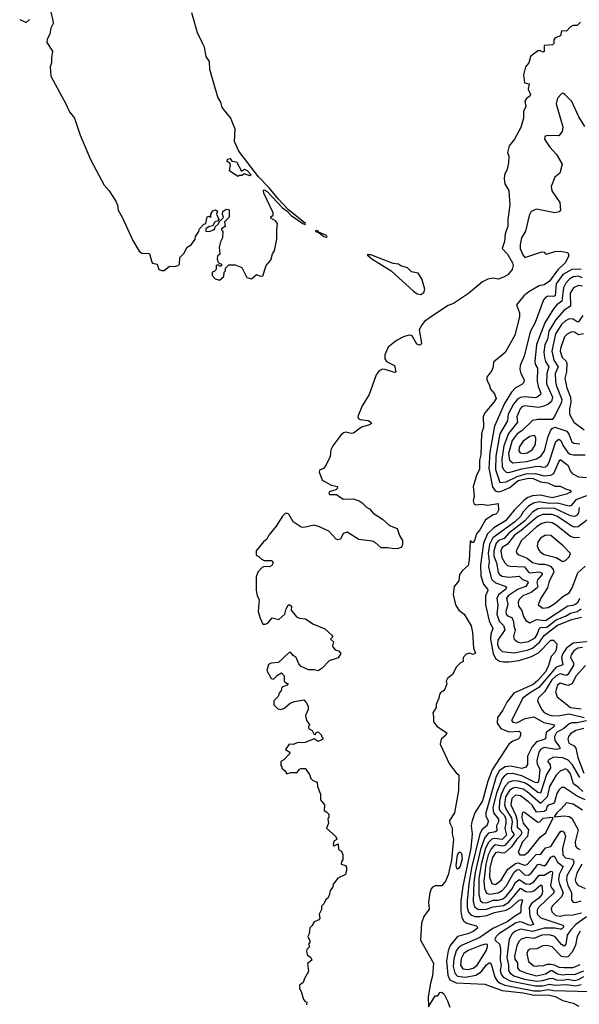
# Model space of a CAD drawing. Extents: x 1678431 to 1860718, y 384618 to 522882.
# Tile 253 of 256: x 1728015 to 1732271, y 489499 to 496984. Entities that reach past the tile are written whole.
import ezdxf

# ---------------------------------------------------------------- set-up
doc = ezdxf.new("R2010")
doc.units = 0

msp = doc.modelspace()

# ---------------------------------------------------------------- linework, layer by layer
at = {"layer": '0CON10XD'}
for points in [[(1728235.8, 497105), (1728268.3, 496978.3), (1728268.8, 496955), (1728251.7, 496918.3), (1728245.5, 496874.5), (1728224.4, 496835), (1728221.2, 496811.2), (1728263.6, 496743.6), (1728256.2, 496695), (1728258, 496655), (1728246.2, 496625), (1728253.1, 496555), (1728365.6, 496345), (1728395, 496284), (1728431.5, 496235), (1728474.5, 496105), (1728557.1, 495917.1), (1728656.9, 495726.9), (1728695, 495683.8), (1728745.6, 495605), (1728758.6, 495575), (1728764.2, 495535), (1728795, 495482), (1728874.6, 495304.6), (1728924.5, 495224.5), (1728945, 495208), (1728996.8, 495206.8), (1729005.7, 495195), (1729019.5, 495139.5), (1729025, 495133.3), (1729060, 495125), (1729072.5, 495085), (1729095, 495077.5), (1729115, 495077.5), (1729155, 495110), (1729193, 495107), (1729220, 495115), (1729230, 495125), (1729232.5, 495175), (1729263, 495207)], [(1729263, 495207), (1729290, 495255), (1729318.3, 495271.7), (1729350, 495315), (1729352.5, 495335), (1729377, 495373), (1729382.5, 495395), (1729415, 495430), (1729430, 495435), (1729440, 495485), (1729455, 495490), (1729468.3, 495481.7), (1729470, 495505), (1729485, 495530), (1729505, 495537.5), (1729518.3, 495528.3), (1729512.5, 495505), (1729530, 495465), (1729518.3, 495451.7), (1729505, 495450), (1729495, 495440), (1729483, 495417), (1729455, 495412.5), (1729430, 495395), (1729430, 495375), (1729455, 495372.5), (1729490, 495385), (1729500, 495395), (1729501.7, 495408.3), (1729528.3, 495431.7), (1729531.7, 495448.3), (1729565, 495480), (1729557.5, 495505), (1729560, 495525), (1729585, 495542.5), (1729601.7, 495541.7), (1729607.5, 495537.5), (1729607, 495483), (1729573, 495447), (1729578.3, 495411.7), (1729550, 495395), (1729550, 495385), (1729560, 495375), (1729557.5, 495325), (1729542.5, 495295), (1729532.5, 495255), (1729537.5, 495202.5), (1729520, 495185), (1729517.5, 495165), (1729523, 495143), (1729531.7, 495131.7), (1729550, 495125), (1729550, 495115), (1729545, 495110), (1729535, 495110), (1729525, 495120), (1729510, 495115), (1729510, 495085), (1729495, 495070), (1729480, 495065), (1729478.3, 495038.3), (1729503, 495013), (1729535, 495003.3), (1729568.3, 495031.7), (1729570, 495065), (1729580, 495075), (1729580, 495095), (1729605, 495120), (1729655, 495120), (1729705, 495100), (1729743.6, 495023.6), (1729777, 495013), (1729815, 495047.5), (1729845, 495033.3), (1729865, 495037.5), (1729890, 495115), (1729926.2, 495155), (1729938.8, 495205), (1729954.2, 495225.8), (1729970, 495315), (1729970, 495385), (1729975.8, 495435), (1729960.8, 495455), (1729925.8, 495475), (1729924.5, 495485.5), (1729942.5, 495497.5), (1729942.2, 495515), (1729872.9, 495665), (1729868.8, 495685), (1729875, 495691.2), (1729897.8, 495677.8), (1730015, 495554.2), (1730049.4, 495529.4), (1730080, 495495), (1730167.5, 495435), (1730185, 495427.5), (1730190, 495435), (1730058.8, 495538.8), (1729981.5, 495621.5), (1729912.5, 495705), (1729830.3, 495790.3), (1729680.8, 495985), (1729648.3, 496058.3), (1729653.8, 496155), (1729636.2, 496195), (1729620, 496235), (1729554.2, 496315), (1729545.8, 496355.8), (1729522, 496395), (1729461.8, 496605), (1729458, 496665), (1729434.5, 496704.5), (1729419.5, 496775), (1729406.5, 496806.5), (1729366.5, 496885), (1729323.3, 497035)], [(1728015, 496984), (1728065, 496962.5), (1728088.8, 496985)], [(1732280, 496965), (1732255, 496940), (1732225, 496940), (1732205, 496930), (1732175, 496897.5), (1732135, 496900), (1732128.3, 496861.7), (1732087.5, 496845), (1732078.3, 496831.7), (1732076.4, 496803.6), (1732068.3, 496791.7), (1732003, 496787), (1732005, 496742.5), (1731995, 496737.5), (1731975, 496746.7), (1731955, 496746.2), (1731900, 496705), (1731886.7, 496655), (1731862.5, 496625), (1731846.7, 496565), (1731853.3, 496503.3), (1731890, 496495), (1731883.3, 496455), (1731900, 496415), (1731895, 496402.5), (1731870, 496385), (1731857.5, 496365), (1731863.3, 496325), (1731846, 496285), (1731845.6, 496235), (1731826.6, 496163.4), (1731778.1, 496075), (1731738.8, 496025), (1731726.2, 495975), (1731735.8, 495945.8), (1731733.3, 495895), (1731723.4, 495846.6), (1731702.9, 495805), (1731699.2, 495775), (1731704.3, 495735), (1731736.4, 495686.4), (1731743.8, 495575), (1731726.4, 495465), (1731726.9, 495415), (1731707.9, 495355), (1731702, 495298), (1731685.3, 495245.3), (1731725, 495201.8), (1731763.1, 495135), (1731768.9, 495115), (1731760.4, 495085), (1731726.6, 495045), (1731695, 495025.3), (1731655, 495011.9), (1731615, 495018.5), (1731575, 495011.4), (1731535, 494990), (1731427.6, 494902.4), (1731313.6, 494826.4), (1731275, 494811.3), (1731155, 494732.6), (1731095, 494688.7), (1731073.7, 494665), (1731054.1, 494625), (1731070, 494525), (1731065, 494512.5), (1731055, 494508.8), (1731035, 494516.2), (1731003.3, 494575), (1730993.4, 494583.4), (1730975.2, 494585.2), (1730935, 494573), (1730881.6, 494545), (1730816.9, 494495), (1730793, 494437), (1730791.9, 494405), (1730805.8, 494385), (1730865.2, 494355.2), (1730876.2, 494303.8), (1730865, 494301.2), (1730795.2, 494325.2), (1730773.6, 494326.4), (1730748.1, 494315), (1730727, 494283), (1730672.7, 494135), (1730620.5, 494049.5), (1730588, 493968), (1730588.8, 493955), (1730603.4, 493943.4), (1730665, 493937.5), (1730686.2, 493925), (1730690, 493915), (1730676.7, 493905), (1730615, 493885.6), (1730555, 493840), (1730535, 493838.6), (1730495, 493848.8), (1730476.9, 493843.1), (1730456.9, 493825), (1730396.9, 493745), (1730382, 493715), (1730377, 493663), (1730340.7, 493589.3), (1730325, 493572.5), (1730295, 493560), (1730292.5, 493545), (1730316.4, 493486.4), (1730330, 493475), (1730385, 493446), (1730432.5, 493435), (1730430.7, 493419.3), (1730420.5, 493409.5), (1730370, 493395), (1730366.7, 493385), (1730372.5, 493375), (1730424.1, 493374.1), (1730475, 493339.5), (1730551.4, 493341.4), (1730596.3, 493326.3), (1730620.4, 493310.4), (1730654, 493275), (1730675, 493264), (1730703.2, 493233.2), (1730775, 493186.2), (1730827.7, 493137.7), (1730886.7, 493115), (1730903.8, 493063.8), (1730926.2, 493025), (1730926.7, 492993.3), (1730920, 492975), (1730895, 492964), (1730865, 492960), (1730811.8, 492968.2), (1730765, 492968.5), (1730715, 493010.8), (1730695, 493020), (1730595, 493031.9), (1730505, 493088.6), (1730475, 493077.5), (1730456.2, 493035), (1730435, 493029.2), (1730422, 493035), (1730367.5, 493095), (1730295, 493129.6), (1730255, 493140.8), (1730175, 493123.5), (1730156.9, 493126.9), (1730095, 493167.1), (1730061.3, 493225), (1730045, 493231.4), (1730035, 493228.6), (1730015, 493210), (1729966, 493134), (1729910, 493065), (1729894.6, 493035.4), (1729869.4, 493015), (1729814.4, 492945), (1729814, 492914), (1729835, 492903.3), (1729855, 492882.5), (1729875, 492872.5), (1729931.7, 492871.7), (1729942.5, 492855), (1729932.5, 492835), (1729915, 492823.3), (1729875, 492826.7), (1729859.5, 492820.5), (1729825.8, 492784.2), (1729812.7, 492747.3), (1729814.3, 492645.7), (1729822, 492605), (1729836, 492575), (1729829.2, 492485), (1729843.4, 492433.4), (1729865, 492387.5), (1729885, 492388), (1729905, 492398), (1729935, 492436.2), (1729986.7, 492423.3), (1730032.5, 492465), (1730042.5, 492505), (1730057, 492533), (1730065, 492537.5), (1730082.5, 492525), (1730080, 492495), (1730120, 492445), (1730143.2, 492433.2), (1730187.8, 492427.8), (1730245, 492392), (1730335, 492354.2), (1730390, 492305), (1730397, 492293), (1730380, 492275), (1730402.5, 492255), (1730393.8, 492225), (1730396.7, 492215), (1730415, 492193.3), (1730445, 492183.3), (1730456.7, 492165), (1730436.8, 492133.2), (1730369.5, 492110.5), (1730315.8, 492055), (1730285, 492034.3), (1730255, 492042.5), (1730211.7, 492041.7), (1730156.7, 492066.7), (1730137.3, 492087.3), (1730117.5, 492135), (1730095, 492150), (1730075, 492176.2), (1730065, 492173.3), (1729982.8, 492097.2), (1729927.9, 492092.1), (1729907.6, 492082.4)], [(1732312.6, 496172.6), (1732267.5, 496245), (1732215, 496362.5), (1732162, 496415), (1732145, 496424), (1732135, 496421.2), (1732105, 496387.5), (1732096, 496345), (1732145, 496170), (1732141.2, 496135), (1732115, 496100), (1732027, 496103), (1732010, 496095), (1732007.5, 496075), (1732046.7, 496015), (1732098.8, 495958.8), (1732140.8, 495885), (1732122.7, 495817.3), (1732084.2, 495785.8), (1732056.2, 495715), (1732063, 495683), (1732124, 495595), (1732129.2, 495535), (1732117.8, 495522.2), (1732085, 495515.7), (1731945, 495543.3), (1731905, 495526.7), (1731888.6, 495495), (1731862.7, 495377.3), (1731831.8, 495325), (1731820.4, 495275), (1731822.5, 495245), (1731841.2, 495195), (1731856.2, 495176.2), (1731985, 495218.2), (1732005, 495216.2), (1732013, 495203), (1732021.9, 495201.9), (1732085, 495221.2), (1732125, 495225.3), (1732183.5, 495215), (1732190.3, 495189.7), (1732164.4, 495135), (1732106.7, 495083.3), (1732045, 494996.2), (1732005, 494969.3), (1731965, 494959.3), (1731886.9, 494915), (1731849.6, 494885), (1731792.5, 494815), (1731815.6, 494755.6), (1731816.4, 494725), (1731780.5, 494585), (1731706.1, 494453.9), (1731619.3, 494380.7), (1731615.8, 494345), (1731605, 494317.5), (1731568, 494265), (1731568, 494245), (1731587, 494203), (1731596.2, 494175), (1731625, 494140), (1731637.8, 494105), (1731621.9, 494075), (1731552.3, 493995), (1731538.9, 493965), (1731542.5, 493885), (1731526.5, 493835), (1731521.2, 493675), (1731511.5, 493635), (1731513.3, 493566.7), (1731490.3, 493519.7), (1731463.3, 493435), (1731470.4, 493365), (1731463.5, 493325), (1731468.6, 493305), (1731485, 493296.9), (1731525, 493300.6), (1731575, 493292.7), (1731655, 493306.7), (1731656.1, 493256.1), (1731647.3, 493235), (1731635.6, 493225), (1731615, 493220.8), (1731558.1, 493181.9), (1731514.1, 493105), (1731488.8, 493075), (1731475, 493023.8), (1731465, 493008.8), (1731455, 493010), (1731445, 493022.5), (1731441.7, 493018.3), (1731434.2, 492874.2), (1731425, 492833.3), (1731383.7, 492796.3), (1731359.2, 492765), (1731355, 492717.5), (1731320, 492675), (1731310.8, 492615), (1731330, 492535), (1731355, 492496), (1731395.8, 492465), (1731447.5, 492375), (1731460, 492325), (1731467.7, 492205), (1731482.8, 492167.2), (1731465, 492157.5), (1731435, 492166.9), (1731410.5, 492159.5), (1731387.5, 492135), (1731387.5, 492105), (1731365, 492092.5), (1731337.5, 492065), (1731307.5, 492005), (1731267.5, 491975), (1731257.5, 491955), (1731262.5, 491935), (1731247.5, 491895), (1731239.3, 491880.7), (1731215, 491866.7), (1731207.5, 491855), (1731202.5, 491825), (1731183, 491777), (1731182.5, 491755), (1731156.7, 491715), (1731163.3, 491685), (1731162.5, 491645), (1731190, 491610), (1731262.5, 491562.5), (1731256.7, 491545), (1731221.2, 491515), (1731213.3, 491475), (1731284.1, 491324.1), (1731335, 491257.5), (1731353.8, 491243.8), (1731351.6, 491125), (1731321.2, 490955), (1731284.2, 490895), (1731286.2, 490875), (1731305, 490840), (1731304.2, 490795), (1731313.8, 490753.8), (1731299.2, 490595), (1731275, 490483.3), (1731254, 490435), (1731225, 490400), (1731175, 490400), (1731155, 490390), (1731144.1, 490375.9), (1731133.8, 490345), (1731124, 490275), (1731128.3, 490221.7), (1731090, 490165), (1731072, 490115), (1731064, 489985), (1731161.1, 489811.1), (1731155.3, 489715), (1731140.3, 489660.3), (1731122.2, 489555), (1731125, 489480), (1731175, 489563.8), (1731195, 489563.3), (1731211.2, 489588.8), (1731225, 489590), (1731243.3, 489575), (1731270, 489525), (1731287, 489477)], [(1729675, 495792.5), (1729610, 495835), (1729618.3, 495878.3), (1729613, 495893), (1729592.5, 495905), (1729595, 495922.5), (1729615, 495927.5), (1729629.3, 495909.3), (1729665, 495902.5), (1729701.7, 495831.7), (1729725, 495847.5), (1729745, 495836.2), (1729776.7, 495805), (1729765, 495797.5), (1729725, 495812.5), (1729705, 495800), (1729685, 495800), (1729675, 495792.5)], [(1730345, 495330), (1730352.5, 495335), (1730342.5, 495345), (1730287.5, 495367.5), (1730286.2, 495375), (1730275, 495381.2), (1730263, 495377), (1730293.3, 495363.3), (1730327.5, 495335), (1730345, 495330)], [(1731065, 494894.4), (1731089.8, 494910.2), (1731097.6, 494935), (1731073.9, 495013.9), (1731045, 495056.5), (1730995, 495066.8), (1730965, 495097.5), (1730915, 495112.1), (1730895, 495125.4), (1730855, 495129.8), (1730685, 495196.7), (1730657.5, 495195), (1730694, 495165), (1730841.2, 495075), (1731010.4, 494920.4), (1731038.9, 494898.9), (1731065, 494894.4)], [(1732285, 495087.9), (1732215, 495085.7), (1732145, 495047.3), (1732094.5, 494975), (1732087.7, 494885), (1732075, 494880.4), (1732032.4, 494882.4), (1732015.6, 494874.4), (1731999.6, 494855), (1731935, 494682.5), (1731898.7, 494611.3), (1731852.1, 494425), (1731821.8, 494355), (1731819.1, 494325), (1731826.2, 494295), (1731851.5, 494245), (1731848.9, 494225), (1731835, 494210.5), (1731785, 494184.1), (1731755, 494153.4), (1731703.5, 494065), (1731625.4, 493894.6), (1731591.7, 493695), (1731582.2, 493575), (1731611.5, 493431.5), (1731632.1, 493402.1), (1731655, 493394.8), (1731685, 493402.3), (1731742.2, 493427.8), (1731805, 493479.4), (1731885, 493499), (1731920.8, 493495), (1731975, 493471.1), (1732032.3, 493462.3), (1732085, 493437.9), (1732126.7, 493436.7), (1732165, 493417.3), (1732198.4, 493408.4), (1732208.6, 493395), (1732175, 493375.9), (1732065, 493349.8), (1731975, 493368.4), (1731915, 493365.2), (1731879.5, 493350.5), (1731850.4, 493329.6), (1731775.7, 493254.3), (1731709.8, 493175), (1731619.9, 493120.1), (1731571.8, 493075), (1731543.6, 493005), (1731519.5, 492840.5), (1731521, 492755), (1731542.1, 492692.1), (1731573.6, 492655), (1731575.5, 492645), (1731556.8, 492605), (1731557.9, 492535), (1731584.7, 492414.7), (1731614.8, 492355), (1731598.3, 492311.7), (1731596.4, 492275), (1731615.9, 492165.9), (1731635, 492127), (1731665, 492107.5), (1731695, 492101.6), (1731735, 492101), (1731815, 492112.7), (1731907.3, 492142.7), (1731959.6, 492170.4), (1732055, 492265.6), (1732076.1, 492266.1), (1732099.5, 492239.5), (1732095, 492193.8), (1732085, 492171.9), (1732057.1, 492142.9), (1732037, 492075), (1732013.7, 492025), (1731955, 491960), (1731919.2, 491930.8), (1731773.3, 491865), (1731720, 491795), (1731689.7, 491735), (1731649.8, 491680.2), (1731647, 491635), (1731675, 491594.7), (1731735, 491570), (1731813.8, 491573.8), (1731824.4, 491565), (1731824.4, 491545), (1731817.5, 491525), (1731806.2, 491515), (1731765, 491498.6), (1731736, 491475), (1731608.4, 491281.6), (1731576.3, 491195), (1731535.1, 491044.9), (1731476.2, 490955), (1731453.5, 490885), (1731450, 490855), (1731456.7, 490795), (1731446.2, 490686.2), (1731386.4, 490396.4), (1731369.6, 490285), (1731370, 490205), (1731377.4, 490157.4), (1731391.8, 490131.8), (1731416.5, 490116.5), (1731488, 490095), (1731497.1, 490085), (1731493.3, 490075), (1731465, 490052.8), (1731424, 490035), (1731345.7, 490014.3), (1731288.7, 489945), (1731274.1, 489905), (1731260.9, 489829.1), (1731271.4, 489721.4), (1731287.6, 489685), (1731335, 489660.8), (1731552.6, 489652.6), (1731685, 489603.5), (1731845, 489585.7), (1731928.4, 489568.4), (1732035, 489570.7), (1732088.1, 489558.1), (1732146.7, 489526.8), (1732225, 489508.2), (1732266.7, 489485)], [(1732295, 495022.6), (1732265, 495033.4), (1732225, 495028.8), (1732198.6, 495015), (1732169.1, 494980.9), (1732149.8, 494945), (1732138.3, 494845), (1732099.4, 494815), (1732075, 494786.6), (1732010.1, 494679.9), (1731945.5, 494515), (1731931.9, 494385), (1731935.7, 494365), (1731952.5, 494335), (1731951.3, 494235), (1731959.3, 494195), (1731979.1, 494145), (1731976.8, 494135), (1731955, 494116.1), (1731935, 494109.2), (1731855, 494115.9), (1731825, 494111.6), (1731801.1, 494098.9), (1731769.9, 494060.1), (1731728.9, 493985), (1731726.3, 493935), (1731666.9, 493835), (1731637.1, 493665), (1731634.6, 493565), (1731666.7, 493465), (1731715, 493470), (1731797.7, 493512.3), (1731865, 493531.8), (1731935.1, 493535.1), (1732005, 493514.9), (1732055, 493520), (1732076.3, 493535), (1732115, 493623.1), (1732125, 493638.2), (1732131.4, 493638.6), (1732186.7, 493595), (1732201.4, 493555), (1732216.9, 493535), (1732265, 493507.6), (1732326.9, 493503.1)], [(1732295, 494958.6), (1732265, 494961.9), (1732227.6, 494945), (1732202.9, 494905), (1732204.3, 494805), (1732155, 494775.2), (1732089.4, 494700.6), (1732040.7, 494615), (1732028.8, 494555), (1732008.5, 494511.5), (1732001.2, 494455), (1732005.5, 494415), (1732014.4, 494385), (1732039.2, 494345), (1732024.4, 494295), (1732022.6, 494215), (1732068.3, 494115), (1732058.9, 494081.1), (1732031.6, 494058.4), (1731995, 494042.6), (1731963.2, 494036.8), (1731855, 494047.9), (1731835, 494040), (1731820.8, 494025), (1731796.7, 493965), (1731801.6, 493925), (1731732.6, 493837.4), (1731696.8, 493745), (1731682.8, 493642.8), (1731685, 493588), (1731694.4, 493564.4), (1731714.9, 493544.9), (1731735, 493541), (1731835, 493569), (1731935, 493587.2), (1731965, 493588.8), (1731995, 493581.6), (1732015, 493585.7), (1732030.8, 493599.2), (1732045, 493626.4), (1732092.6, 493777.4), (1732115, 493793.9), (1732131.1, 493785), (1732149.7, 493745), (1732185, 493693.7), (1732200.5, 493680.5), (1732224.8, 493674.8), (1732315, 493676.9)], [(1732297.6, 494735), (1732265, 494686.2), (1732255, 494686.7), (1732225, 494706.7), (1732195, 494708.6), (1732165, 494694.3), (1732135, 494666.5), (1732090.1, 494595), (1732061.4, 494465), (1732076.5, 494395), (1732111.2, 494345), (1732088.3, 494295), (1732088.9, 494238.9), (1732094.4, 494205), (1732137.6, 494097.6), (1732135.8, 494075), (1732083, 493967), (1732065, 493945.5), (1731955, 493944.7), (1731915, 493937.9), (1731835, 493858.8), (1731797.6, 493835), (1731760.3, 493785), (1731732.8, 493685), (1731741.1, 493635), (1731765, 493613.7), (1731873.1, 493625), (1731945, 493646.6), (1731978.8, 493665), (1732005.3, 493705.3), (1732034.8, 493815.2), (1732052.9, 493857.1), (1732065.2, 493874.8), (1732085, 493886.5), (1732175.3, 493855), (1732192.2, 493832.2), (1732215, 493775.5), (1732230.8, 493765), (1732275, 493758.9)], [(1732302.1, 494595), (1732265, 494589.2), (1732235, 494607.6), (1732215, 494609.7), (1732177.8, 494592.2), (1732158, 494572), (1732128.1, 494485), (1732126.9, 494465), (1732140.5, 494415), (1732169.3, 494389.3), (1732176, 494375), (1732173.2, 494306.8), (1732161.2, 494255), (1732176.7, 494185), (1732204.1, 494114.1), (1732206.1, 494075), (1732195.7, 494025), (1732196.4, 493985), (1732228.5, 493925), (1732307, 493867)], [(1731845, 493686.7), (1731875, 493692.2), (1731912.7, 493715), (1731938.1, 493755), (1731941.7, 493801.7), (1731935.9, 493815.9), (1731925, 493822.5), (1731895, 493814.6), (1731845, 493780.8), (1731813.3, 493735), (1731810.9, 493705), (1731821, 493691), (1731845, 493686.7)], [(1732325, 493364.5), (1732245, 493333.1), (1732208.3, 493291.7), (1732195, 493285.6), (1732105, 493309.4), (1732045, 493305.5), (1731965, 493318.2), (1731921.7, 493308.3), (1731885, 493284.4), (1731845, 493242.5), (1731823.3, 493206.7), (1731778.1, 493165), (1731613.1, 493045), (1731589.4, 492995), (1731577.8, 492925), (1731585.4, 492865), (1731580.7, 492825), (1731600.6, 492740.6), (1731608, 492725), (1731633.3, 492703.4), (1731708.2, 492678.2), (1731718.7, 492665), (1731713.5, 492655), (1731658, 492615), (1731643.7, 492585), (1731651.2, 492531.2), (1731643.5, 492465), (1731661, 492411), (1731695, 492377.1), (1731705.3, 492345), (1731652.8, 492267.2), (1731649.7, 492235), (1731658, 492205), (1731685, 492180), (1731775, 492171.7), (1731875, 492191.4), (1731915, 492205.2), (1731968.2, 492251.8), (1732005, 492301.4), (1732105, 492381.8), (1732215, 492424.1), (1732287.8, 492442.2)], [(1732271.4, 493275), (1732264.8, 493235), (1732253.9, 493216.1), (1732235, 493208), (1732205, 493212.1), (1732085, 493266.9), (1731985, 493269.8), (1731955, 493264), (1731915, 493240.2), (1731856.1, 493175), (1731732, 493078), (1731699.2, 493040.8), (1731656.7, 493023.3), (1731639.5, 493005), (1731622.4, 492945), (1731622, 492905), (1731640.8, 492855), (1731655.2, 492785), (1731665, 492767.2), (1731685, 492754), (1731735, 492746.4), (1731814.3, 492754.3), (1731839.1, 492729.1), (1731876, 492716), (1731881.7, 492705), (1731863.5, 492675), (1731805, 492653.7), (1731731.2, 492605), (1731718.4, 492585), (1731727, 492537), (1731712.1, 492485), (1731714.3, 492465), (1731725, 492451.6), (1731758.1, 492438.1), (1731771.5, 492408.5), (1731772.6, 492375), (1731783.3, 492345), (1731771.2, 492295), (1731776.4, 492275), (1731802.2, 492255), (1731825, 492247.5), (1731885, 492257.1), (1731935, 492285.2), (1731951.2, 492308.8), (1731965.9, 492354.1), (1731975, 492362.7), (1732025, 492365.9), (1732095, 492420.6), (1732165, 492448.7), (1732205, 492471.7), (1732255, 492484.9), (1732285, 492504.2)], [(1732352.8, 493197.2), (1732261.9, 493128.1), (1732235, 493125.6), (1732215, 493132.4), (1732105, 493208.2), (1732065, 493222.9), (1731995, 493222.2), (1731955, 493206.7), (1731926.9, 493183.1), (1731829.7, 493100.3), (1731779.2, 493065), (1731725, 492996.7), (1731685, 492972.5), (1731674.5, 492945), (1731680.8, 492895), (1731705, 492854.7), (1731725, 492834.1), (1731745, 492828.4), (1731855, 492825.2), (1731884.4, 492784.4), (1731895, 492778.3), (1731965, 492786.7), (1731988.7, 492775), (1731987.7, 492765), (1731952.4, 492725), (1731948.4, 492705), (1731954.8, 492675), (1731950.4, 492665), (1731905, 492629.6), (1731841.5, 492605), (1731813.2, 492575), (1731807.4, 492555), (1731809.3, 492525), (1731833.2, 492493.2), (1731846.6, 492446.6), (1731865, 492417.1), (1731895, 492397.5), (1731945.4, 492424.6), (1732015, 492417), (1732183.4, 492526.6), (1732225, 492532.7), (1732245, 492543.2), (1732261.3, 492558.7), (1732274.5, 492585)], [(1732272.2, 493047.8), (1732235.2, 493044.8), (1732205, 493053.9), (1732095, 493141.7), (1732065, 493159.3), (1732023.9, 493163.9), (1731985, 493154), (1731945, 493127.6), (1731831.9, 493025), (1731790.9, 492945), (1731797.3, 492927.3), (1731810.6, 492915), (1731875, 492891.1), (1731915, 492857), (1731965, 492845.5), (1732005.8, 492844.2), (1732035, 492838), (1732055, 492825.7), (1732073.3, 492805), (1732077.2, 492785), (1732042.5, 492715), (1732030.5, 492665), (1731977.7, 492585), (1731959.4, 492535), (1731995, 492509.1)], [(1732145, 492865.6), (1732165, 492872.2), (1732195, 492900), (1732204.4, 492925), (1732148.8, 492985), (1732055, 493061.8), (1732015, 493065.4), (1731975, 493041.1), (1731955, 493012), (1731950.9, 492985), (1731960, 492955), (1731975.2, 492935.2), (1732005, 492918.9), (1732095, 492895.3), (1732145, 492865.6)], [(1731995, 492509.1), (1732035, 492514.1), (1732085, 492545.3), (1732145, 492597.6), (1732195, 492627.8), (1732216.5, 492665), (1732260.8, 492779.2), (1732315, 492830.2)], [(1732375, 492258.1), (1732225, 492243.9), (1732173.9, 492205), (1732145.5, 492165), (1732137, 492135), (1732145, 492080), (1732095, 492061.6), (1731963.4, 491906.6), (1731891.8, 491865), (1731842.6, 491825), (1731755.6, 491655), (1731765, 491643.8), (1731795, 491638.7), (1731858.8, 491671.2), (1731925, 491683.7), (1732001.5, 491641.5), (1732082.7, 491622.7), (1732073.7, 491605), (1732019.7, 491565), (1732013.8, 491516.2), (1731995, 491508), (1731946.5, 491493.5), (1731911.5, 491455), (1731876, 491385), (1731877.8, 491322.2), (1731865, 491300.5), (1731835, 491291.2), (1731747.9, 491307.9), (1731706.3, 491303.7), (1731665.5, 491275), (1731639.8, 491230.2), (1731560.6, 490955), (1731560.1, 490930.1), (1731576.9, 490896.9), (1731576.8, 490885), (1731568.3, 490855), (1731532.8, 490827.2), (1731515.7, 490794.3), (1731450.7, 490535), (1731430.6, 490415), (1731417.4, 490285), (1731418.5, 490235), (1731427.9, 490197.9), (1731445, 490177.8), (1731477.2, 490167.2), (1731515, 490166.2), (1731567.5, 490175), (1731625, 490195.3), (1731715.5, 490214.5), (1731747.4, 490232.6), (1731815, 490289.5), (1731835, 490296), (1731839.5, 490289.5), (1731826.7, 490245), (1731827.3, 490202.7), (1731819.6, 490190.4), (1731785, 490172.2), (1731723.3, 490125), (1731614.5, 490075.5), (1731515, 490005.7), (1731375, 489946.1), (1731348.9, 489925), (1731335.3, 489904.7), (1731316.4, 489845), (1731311.9, 489785), (1731323.3, 489735), (1731345, 489712.7), (1731405, 489705.9), (1731485, 489719.7), (1731524, 489745), (1731565, 489799.2), (1731585, 489814.5), (1731595, 489812.9), (1731603.3, 489796.7), (1731628.1, 489705), (1731646.3, 489676.3), (1731668.3, 489658.3), (1731705, 489643.4), (1731925, 489602.3), (1731975, 489600.8), (1732035, 489611.2), (1732075, 489602.9), (1732354.4, 489595.6)], [(1732295, 492211.5), (1732259.6, 492205), (1732230.5, 492185), (1732208.4, 492155), (1732205.2, 492135), (1732226.1, 492095), (1732226.9, 492075), (1732183.5, 492006.5), (1732175, 491999.4), (1732125, 492010.2), (1732095, 491995.5), (1732062.8, 491965), (1732005.6, 491874.5), (1731958.7, 491825), (1731953.3, 491803.3), (1731989.2, 491735), (1732005, 491717.9), (1732035, 491700.6), (1732065, 491692.6), (1732123.5, 491693.5), (1732195, 491708.1), (1732308.3, 491678.3)], [(1729907.6, 492082.4), (1729895.8, 492035), (1729928.8, 491975), (1729945, 491971.2), (1729975, 492000), (1730005, 492017.5), (1730027.5, 491995), (1730027.5, 491955), (1730045, 491940), (1730057.5, 491937.5), (1730050, 491925), (1730009.3, 491910.7), (1730003.8, 491885), (1729988.8, 491865), (1729980.7, 491839.3), (1729947.5, 491805), (1729947.5, 491775), (1729977.5, 491745), (1729995, 491739.2), (1730025, 491746.2), (1730072.3, 491787.7), (1730105, 491800), (1730175, 491812.5), (1730195, 491792.5), (1730208.6, 491765), (1730209.1, 491740.9), (1730190, 491695), (1730196.2, 491655), (1730220, 491625), (1730212.3, 491607.7), (1730215, 491592.5), (1730240, 491580), (1730255, 491550), (1730268.3, 491551.7), (1730270, 491565), (1730285, 491570), (1730310, 491545), (1730310, 491535), (1730320, 491525), (1730320, 491515), (1730285, 491496.7), (1730255, 491517.5), (1730185, 491488.6), (1730125, 491487.1), (1730095, 491473.8), (1730065, 491477.5), (1730037.5, 491435), (1730070, 491415), (1730067, 491403), (1730023, 491357), (1730000, 491345), (1730000, 491315), (1730010, 491305), (1730010, 491295), (1730038.3, 491268.3), (1730045, 491250), (1730078.3, 491261.7), (1730125, 491260), (1730143.6, 491286.4), (1730155, 491292.5), (1730185, 491290), (1730195, 491280), (1730220, 491245), (1730230, 491215), (1730245, 491200), (1730277, 491187), (1730280, 491155), (1730303.3, 491095), (1730303, 491053), (1730332.5, 491015), (1730331.7, 490971.7), (1730351.7, 490958.3), (1730367.5, 490945), (1730367.5, 490925), (1730357.5, 490905), (1730363.3, 490875), (1730348.3, 490838.3), (1730420, 490775), (1730427.5, 490752.5), (1730405, 490740), (1730400, 490705), (1730407, 490703), (1730438.3, 490718.3), (1730440, 490675), (1730463, 490663), (1730473.3, 490635), (1730473, 490597), (1730462.5, 490585), (1730460, 490565), (1730493, 490553), (1730501.7, 490541.7), (1730501.7, 490518.3), (1730492.5, 490485), (1730435, 490457.5), (1730402.5, 490415), (1730393.3, 490386.7), (1730377.5, 490365), (1730370, 490325), (1730356.4, 490303.6), (1730343.6, 490296.4), (1730327, 490263), (1730310, 490245), (1730311.7, 490218.3), (1730292.5, 490185), (1730298.3, 490151.7), (1730289.2, 490140.8), (1730253.6, 490126.4), (1730237.5, 490095), (1730220.7, 490079.3), (1730217.5, 490035), (1730207.5, 490015), (1730221.7, 489981.7), (1730221.7, 489968.3), (1730212.5, 489955), (1730220, 489935), (1730200, 489915), (1730197.5, 489905), (1730202.5, 489875), (1730226.4, 489856.4), (1730236.1, 489833.9), (1730205, 489810), (1730211.7, 489748.3), (1730180, 489695), (1730170, 489665), (1730142.5, 489645), (1730143.3, 489615), (1730156.2, 489596.2), (1730173.3, 489535), (1730185, 489520), (1730200, 489515), (1730197.5, 489495)], [(1732319.4, 492075), (1732245, 491993.1), (1732215.9, 491934.1), (1732185, 491922.5), (1732125, 491939), (1732105.8, 491925), (1732090.4, 491875), (1732103.1, 491835), (1732204.2, 491754.2), (1732285, 491745.5)], [(1732326.4, 491653.6), (1732255, 491639.5), (1732215, 491638.4), (1732195, 491630.2), (1732153.4, 491596.6), (1732098.4, 491565), (1732082.7, 491535), (1732085.2, 491505), (1732120, 491455), (1732124.6, 491445), (1732120.3, 491439.7), (1732095, 491434.9), (1732005, 491450), (1731977.1, 491435), (1731963.2, 491415), (1731947.2, 491352.8), (1731950.7, 491325), (1731970.9, 491285), (1731963.2, 491205), (1731955, 491183.5), (1731935, 491184.8), (1731835, 491234.4), (1731765, 491254.1), (1731725, 491250), (1731701.7, 491235), (1731685, 491214.3), (1731641.4, 491105), (1731614.7, 490995), (1731617.4, 490955), (1731656.7, 490905), (1731656.3, 490885), (1731642.1, 490855), (1731642.8, 490817.2), (1731635, 490810.4), (1731581.2, 490798.8), (1731553.5, 490766.5), (1731518.8, 490675), (1731479.5, 490499.5), (1731468.8, 490425), (1731463.8, 490283.8), (1731475, 490240.8), (1731505, 490220.3), (1731565, 490221.8), (1731615, 490238.9), (1731695, 490250.6), (1731734, 490276), (1731825, 490382.8), (1731865.7, 490355.7), (1731905, 490353.6), (1731925, 490360.1), (1731975, 490403.5), (1731985, 490403.8), (1731991, 490355), (1731986.2, 490333.8), (1731962.8, 490305), (1731907.1, 490265), (1731888.6, 490235), (1731895, 490167.5), (1731924, 490105), (1731895, 490097.1), (1731835, 490123.8), (1731815, 490126), (1731785, 490114.6), (1731658, 490035), (1731638, 490015), (1731628.8, 489995), (1731630.6, 489985), (1731665.5, 489955.5), (1731672.3, 489917.7), (1731669.6, 489835), (1731676.7, 489795), (1731670.4, 489755), (1731677.8, 489727.8), (1731692.9, 489705), (1731745, 489677.3), (1731935, 489637.9), (1731995, 489638.6), (1732045, 489651.8), (1732085, 489643.2), (1732175, 489648.9), (1732245, 489639), (1732285, 489648.1)], [(1732305, 491594.6), (1732245, 491580.9), (1732205, 491554.6), (1732189.7, 491535), (1732184.1, 491515), (1732192.5, 491485), (1732232.4, 491462.4), (1732245.5, 491445), (1732260.1, 491375), (1732305.6, 491255)], [(1732275, 491222.5), (1732218.7, 491318.7), (1732187.5, 491355), (1732145, 491371.4), (1732075, 491378.5), (1732035.4, 491355), (1732032.5, 491345), (1732048.6, 491318.6), (1732051.8, 491295), (1732022.8, 491245), (1731976.6, 491103.4), (1731955, 491108.2), (1731885.2, 491165), (1731855, 491181.3), (1731805, 491195.6), (1731765, 491198.6), (1731735, 491186.2), (1731705, 491153.7), (1731676.2, 491093.8), (1731663, 491045), (1731662.3, 490982.3), (1731671.5, 490965), (1731702.3, 490935), (1731713.3, 490905), (1731713.6, 490875), (1731704, 490835), (1731718.7, 490785), (1731685, 490751.2), (1731625, 490759), (1731605, 490753.7), (1731580.5, 490729.5), (1731558.9, 490685), (1731525, 490561.5), (1731507.9, 490455), (1731506.4, 490336.4), (1731517.7, 490287.7), (1731535, 490272.8), (1731565, 490270), (1731615, 490290.7), (1731655, 490290.1), (1731690, 490300), (1731715, 490320.9), (1731757.1, 490375), (1731786.9, 490425), (1731815, 490448.4), (1731865, 490415.7), (1731895, 490411.2), (1731925, 490429), (1731965, 490481.6), (1732005, 490480), (1732055, 490511.6), (1732065, 490508.6), (1732066.9, 490496.9), (1732060.5, 490445)], [(1732297.3, 491117.3), (1732265, 491146.2), (1732226.6, 491175), (1732205, 491250.3), (1732185, 491278.6), (1732165, 491287.9), (1732125, 491271.9), (1732095, 491241.2), (1732045.4, 491155), (1732027.1, 491075), (1731975, 491025.3), (1731875, 491114.2), (1731844.1, 491134.1), (1731785, 491147.1), (1731765, 491142.7), (1731740, 491125), (1731710.7, 491075), (1731702.4, 491015), (1731711.4, 490985), (1731755, 490914.6), (1731759.6, 490885), (1731753.1, 490835), (1731758.6, 490815), (1731774.3, 490795), (1731773.3, 490785), (1731704.3, 490705), (1731685, 490699.8), (1731635, 490709.7), (1731615, 490699.2), (1731599.7, 490680.3), (1731578.3, 490635), (1731560.1, 490565), (1731545.1, 490434.9), (1731549.5, 490379.5), (1731565, 490344.2), (1731587, 490337), (1731655, 490345.2), (1731685, 490363.7), (1731715, 490397.5), (1731775, 490504.3), (1731795, 490520.7), (1731815, 490524), (1731855, 490482), (1731885, 490479.4), (1731905, 490494.8), (1731955, 490562.4), (1731965, 490565.2), (1732005, 490551), (1732021.3, 490565), (1732055, 490616.8), (1732075, 490626.8), (1732085, 490618.7), (1732105, 490579.8), (1732148.9, 490545), (1732118.3, 490485), (1732113.8, 490445), (1732119.4, 490415), (1732147.3, 490345), (1732135.3, 490314.7), (1732065.7, 490245), (1732057.9, 490225), (1732061.1, 490201.1), (1732093.6, 490175), (1732125, 490168.3), (1732155, 490176.7), (1732225, 490179.4), (1732286.7, 490193.3)], [(1732315, 491053.6), (1732255, 491080.6), (1732155, 491148), (1732135, 491146.2), (1732115, 491127.7), (1732099.3, 491100.7), (1732082.6, 491035), (1732073.9, 491026.1), (1732035, 491013), (1732025, 490999.6), (1732019.7, 490975), (1732005, 490964.9), (1731945, 490959.3), (1731911.5, 491011.5), (1731887, 491035), (1731825, 491082.4), (1731785, 491087.6), (1731757.4, 491062.6), (1731750.1, 491015), (1731788.9, 490935), (1731798.6, 490895), (1731798.4, 490845), (1731825, 490824), (1731833.3, 490805), (1731826.6, 490785), (1731794.9, 490755), (1731755, 490696.1), (1731705, 490650.1), (1731685, 490648.6), (1731655, 490656.4), (1731635, 490650.7), (1731610.5, 490615), (1731591.6, 490535), (1731589.2, 490465), (1731605, 490416.2), (1731635, 490410.5), (1731677.2, 490442.8), (1731728.7, 490525), (1731785, 490569), (1731805, 490573.7), (1731855, 490555.2), (1731875, 490560.2), (1731943, 490637), (1731978.8, 490641.2), (1732015, 490686.9), (1732055, 490699.3), (1732125, 490809.5), (1732135, 490816.9), (1732145.8, 490815.8), (1732159.6, 490799.6), (1732165.8, 490775), (1732142.5, 490685), (1732144.8, 490635), (1732165, 490612.5), (1732222.8, 490602.8), (1732230.8, 490585), (1732225, 490558.8), (1732176.1, 490475), (1732173.6, 490445), (1732185.2, 490405), (1732213, 490345), (1732213, 490293), (1732224.7, 490274.7), (1732245, 490273.4), (1732285, 490284.8)], [(1732295.2, 490975.2), (1732225, 491020.9), (1732175, 491031.2), (1732134.4, 490985.6), (1732101.4, 490955), (1732080, 490925), (1732155, 490932), (1732195, 490925.3), (1732214.8, 490914.8), (1732262.7, 490825), (1732240.2, 490735), (1732241.8, 490701.8), (1732256, 490686), (1732275.9, 490675.9)], [(1731855, 490634.2), (1731885, 490657.3), (1731975, 490772.5), (1732017.1, 490802.9), (1732072.5, 490915), (1732068.3, 490918.3), (1731995, 490910.2), (1731967.6, 490882.4), (1731955, 490881.9), (1731855, 490956.7), (1731845, 490958.8), (1731837.3, 490952.7), (1731835.2, 490915), (1731845, 490876.5), (1731884.8, 490824.8), (1731876.7, 490773.3), (1731839.8, 490735), (1731807.2, 490655), (1731819.4, 490635), (1731855, 490634.2)], [(1731345, 490526.7), (1731340.5, 490530.5), (1731334.5, 490555), (1731345, 490633.3), (1731355, 490656.2), (1731365, 490656.2), (1731375.5, 490645), (1731380.4, 490605), (1731365, 490548.8), (1731355, 490534), (1731345, 490526.7)], [(1732289.2, 490565), (1732252, 490495), (1732239.1, 490445), (1732244.6, 490424.6), (1732260.9, 490405), (1732315, 490380.2)], [(1732060.5, 490445), (1732053.2, 490403.2), (1732059.6, 490385), (1732076.5, 490365), (1732076.2, 490345), (1731960.4, 490235), (1731950, 490215), (1731951, 490185), (1731979.3, 490155), (1732145, 490100.4), (1732151.8, 490095), (1732150, 490085), (1732135, 490070.2), (1732125, 490068.9), (1732085, 490077.3), (1732005, 490076.3), (1731915, 490053.3), (1731825, 490070), (1731785, 490055.2), (1731759.8, 490035), (1731737.2, 489995), (1731720.5, 489855), (1731733.2, 489796.8), (1731732.3, 489755), (1731744.3, 489734.3), (1731772.5, 489715), (1731855, 489690.3), (1731945, 489673.6), (1731995, 489678.6), (1732045, 489695.6), (1732066.4, 489696.4), (1732095.5, 489685.5), (1732145, 489682.8), (1732185, 489689.8), (1732235, 489679.1), (1732265, 489687.4), (1732305, 489710.2)], [(1732326.7, 490163.3), (1732245, 490106.4), (1732207.1, 490065), (1732179, 490025), (1732169.2, 489955), (1732155, 489940.6), (1732135, 489952.5), (1732085, 490013.2), (1732045, 490026.5), (1731985, 490025.4), (1731925, 489999.4), (1731872.9, 490007.1), (1731829.1, 489995), (1731810.7, 489975), (1731795.7, 489944.3), (1731778.7, 489865), (1731781.7, 489841.7), (1731800.4, 489815), (1731801, 489775), (1731815, 489758), (1731869.6, 489735), (1731945, 489715.9), (1732015, 489729.6), (1732054.2, 489755), (1732065, 489756.2), (1732105, 489729.6), (1732142.4, 489722.4), (1732185, 489728.7), (1732235, 489725.4), (1732305, 489754.2)], [(1732279, 490055), (1732255.2, 490015), (1732242.1, 489947.9), (1732218, 489895), (1732185, 489860), (1732165, 489856.2), (1732135, 489862.6), (1732065, 489934.7), (1732025, 489946.7), (1731995, 489943.2), (1731949.1, 489920.9), (1731895, 489917.1), (1731878.9, 489905), (1731871.5, 489885), (1731883.7, 489823.7), (1731925, 489790.8), (1731945, 489788.6), (1731965.2, 489794.8), (1731995, 489790), (1732026.8, 489803.2), (1732055, 489804.1), (1732078.9, 489798.9), (1732115, 489779.8), (1732152.4, 489777.6), (1732225, 489779.6), (1732278.5, 489801.5)], [(1731425, 489763.8), (1731465, 489773.3), (1731495, 489797.1), (1731563, 489905), (1731573.9, 489935), (1731572.2, 489952.2), (1731555, 489955.3), (1731515, 489942.9), (1731425, 489908.1), (1731393.9, 489885), (1731372.1, 489845), (1731368.8, 489795), (1731385, 489768.4), (1731425, 489763.8)]]:
    msp.add_lwpolyline(points, dxfattribs=at)

doc.saveas('drawing.dxf')
